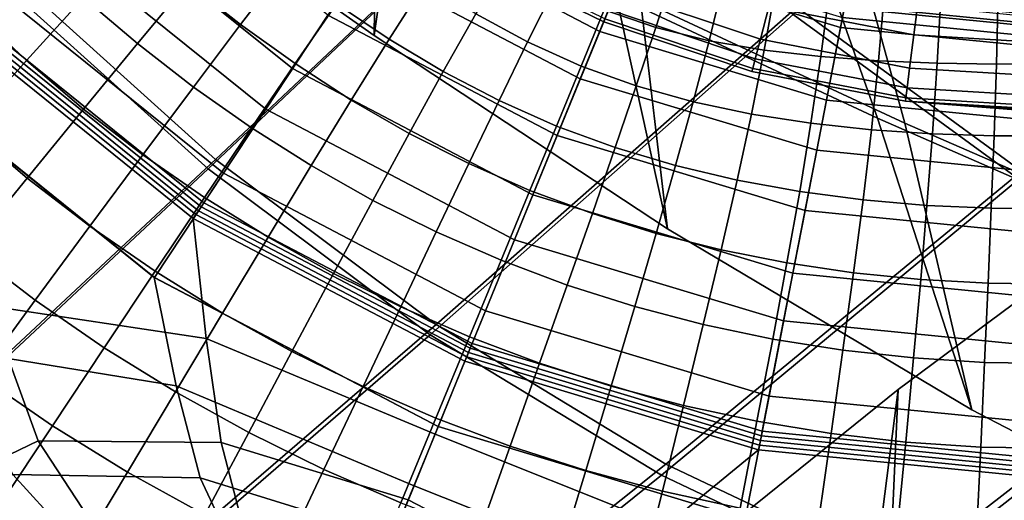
# Model space of a CAD drawing. Extents: x -3.29 to 3.54, y -2.92 to 1.93.
# Tile 44 of 167: x -0.21 to -0.01, y -0.32 to -0.22. Entities that reach past the tile are written whole.
import ezdxf

# ---------------------------------------------------------------- set-up
doc = ezdxf.new("R2010")
doc.units = 0

msp = doc.modelspace()

# ---------------------------------------------------------------- linework, layer by layer
for points in [[(0.06506, -0.22233, 3.39745), (0.00062, -0.19992, 3.47126), (-0.0193, -0.13015, 3.47244), (0.05236, -0.15323, 3.39053)], [(-0.09673, -0.18189, 0.03759), (-0.14009, -0.14138, 0.03759), (-0.21013, -0.21208, 0.03756), (-0.16861, -0.24954, 0.03756)], [(-0.09769, -0.18316, -0.00935), (-0.17005, -0.25144, -0.00935), (-0.2118, -0.21377, -0.00935), (-0.1412, -0.14251, -0.00935)], [(-0.13629, -0.18963, 3.64714), (-0.13678, -0.22469, 3.66802), (-0.19437, -0.18408, 3.72135), (-0.18237, -0.15592, 3.68913)], [(-0.05275, -0.22044, -0.00935), (0.01871, -0.15489, -0.00935), (0.0624, -0.19226, -0.00935), (-0.00745, -0.25348, -0.00935)], [(-0.052, -0.21903, 0.03759), (-0.00695, -0.25192, 0.03758), (0.0625, -0.19133, 0.0376), (0.019, -0.15411, 0.0376)], [(-0.13188, -0.19043, 3.65154), (-0.17777, -0.15675, 3.69373), (-0.19437, -0.18408, 3.72135), (-0.13678, -0.22469, 3.66802)], [(-0.10418, -0.16844, 3.59281), (-0.05733, -0.18038, 3.53734), (-0.03583, -0.24125, 3.54087), (-0.08823, -0.21674, 3.59754)], [(-0.09507, -0.1701, 3.60186), (-0.08336, -0.21763, 3.60237), (-0.03029, -0.24226, 3.54631), (-0.04683, -0.1823, 3.54769)], [(-0.03534, -0.17711, 0.21099), (-0.04236, -0.21858, 0.21037), (0.00103, -0.22287, 0.21037), (0.00082, -0.17813, 0.21103)], [(-0.15313, -0.23132, 0.18934), (-0.19545, -0.19727, 0.18934), (-0.17775, -0.1794, 0.18884), (-0.13926, -0.21037, 0.18884)], [(0.00062, -0.19992, 3.47126), (0.02328, -0.26713, 3.47768), (-0.03583, -0.24125, 3.54087), (-0.05733, -0.18038, 3.53734)], [(-0.05275, -0.22044, -0.00935), (-0.12552, -0.28469, -0.00935), (-0.17005, -0.25144, -0.00935), (-0.09769, -0.18316, -0.00935)], [(-0.052, -0.21903, 0.03759), (-0.09673, -0.18189, 0.03759), (-0.16861, -0.24954, 0.03756), (-0.12435, -0.28262, 0.03756)], [(-0.09153, -0.22389, 0.21071), (-0.08302, -0.20307, 0.21222), (-0.12117, -0.18305, 0.21222), (-0.1336, -0.20182, 0.21071)], [(0.0119, -0.20198, 3.48222), (-0.04683, -0.1823, 3.54769), (-0.03029, -0.24226, 3.54631), (0.02924, -0.26822, 3.48346)], [(-0.14605, -0.22063, 0.2092), (-0.18642, -0.18815, 0.2092), (-0.20232, -0.20419, 0.20769), (-0.15851, -0.23944, 0.20769)], [(-0.09541, -0.23338, 0.18884), (-0.13926, -0.21037, 0.18884), (-0.12541, -0.18945, 0.18833), (-0.08592, -0.21017, 0.18833)], [(-0.13629, -0.18963, 3.64714), (-0.08823, -0.21674, 3.59754), (-0.07791, -0.26344, 3.611), (-0.13678, -0.22469, 3.66802)], [(-0.13188, -0.19043, 3.65154), (-0.13678, -0.22469, 3.66802), (-0.07791, -0.26344, 3.611), (-0.08336, -0.21763, 3.60237)], [(-0.15313, -0.23132, 0.18934), (-0.167, -0.25228, 0.18984), (-0.21316, -0.21514, 0.18984), (-0.19545, -0.19727, 0.18934)], [(-0.16452, -0.20261, 1.65608), (-0.17414, -0.2141, 1.65725), (-0.16357, -0.22248, 1.65802), (-0.15458, -0.21071, 1.6564)], [(-0.10006, -0.24476, 0.2092), (-0.09153, -0.22389, 0.21071), (-0.1336, -0.20182, 0.21071), (-0.14605, -0.22063, 0.2092)], [(-0.09153, -0.22389, 0.21071), (-0.04605, -0.23762, 0.21071), (-0.04177, -0.21551, 0.21222), (-0.08302, -0.20307, 0.21222)], [(-0.15851, -0.23944, 0.20769), (-0.20232, -0.20419, 0.20769), (-0.21818, -0.2202, 0.20619), (-0.17093, -0.25822, 0.20619)], [(-0.17414, -0.2141, 1.65725), (-0.18434, -0.20524, 1.65756), (-0.19504, -0.21705, 1.65827), (-0.18424, -0.22631, 1.65813)], [(-0.20648, -0.22971, 1.65889), (-0.19504, -0.21705, 1.65827), (-0.20538, -0.20728, 1.65975), (-0.2174, -0.21942, 1.66057)], [(-0.13377, -0.22542, 1.65945), (-0.12645, -0.21396, 1.65641), (-0.13625, -0.207, 1.65513), (-0.14433, -0.21833, 1.65757)], [(-0.03845, -0.349, 4.91974), (-0.03167, -0.29568, 4.95164), (0.0879, -0.20687, 4.84161), (0.06404, -0.2808, 4.81933)], [(-0.03398, -0.34766, 4.92491), (0.06925, -0.27923, 4.82496), (0.0879, -0.20687, 4.84161), (-0.03167, -0.29568, 4.95164)], [(-0.11858, -0.20759, 2.76958), (-0.11891, -0.20817, 2.73125), (-0.09072, -0.22194, 2.73125), (-0.09047, -0.22132, 2.76958)], [(-0.11891, -0.20817, 2.73125), (-0.11891, -0.20817, 2.69074), (-0.09072, -0.22194, 2.69074), (-0.09072, -0.22194, 2.73125)], [(-0.11891, -0.20817, 1.8729), (-0.11891, -0.20817, 1.71844), (-0.09072, -0.22194, 1.71844), (-0.09072, -0.22194, 1.8729)], [(-0.11891, -0.20817, 1.71844), (-0.11891, -0.20817, 1.55639), (-0.09072, -0.22194, 1.55639), (-0.09072, -0.22194, 1.71844)], [(-0.11891, -0.20817, 1.8729), (-0.09072, -0.22194, 1.8729), (-0.09072, -0.22194, 2.01216), (-0.11891, -0.20817, 2.01216)], [(-0.11891, -0.20817, 2.01216), (-0.09072, -0.22194, 2.01216), (-0.09072, -0.22194, 2.12863), (-0.11891, -0.20817, 2.12863)], [(-0.11891, -0.20817, 2.44766), (-0.11891, -0.20817, 2.40715), (-0.09072, -0.22194, 2.40715), (-0.09072, -0.22194, 2.44766)], [(-0.11891, -0.20817, 2.40715), (-0.11891, -0.20817, 2.36664), (-0.09072, -0.22194, 2.36664), (-0.09072, -0.22194, 2.40715)], [(-0.11891, -0.20817, 2.44766), (-0.09072, -0.22194, 2.44766), (-0.09072, -0.22194, 2.48818), (-0.11891, -0.20817, 2.48818)], [(-0.11891, -0.20817, 2.48818), (-0.09072, -0.22194, 2.48818), (-0.09072, -0.22194, 2.52869), (-0.11891, -0.20817, 2.52869)], [(-0.11891, -0.20817, 2.27802), (-0.11891, -0.20817, 2.21472), (-0.09072, -0.22194, 2.21472), (-0.09072, -0.22194, 2.27802)], [(-0.11891, -0.20817, 2.21472), (-0.11891, -0.20817, 2.12863), (-0.09072, -0.22194, 2.12863), (-0.09072, -0.22194, 2.21472)], [(-0.11891, -0.20817, 2.27802), (-0.09072, -0.22194, 2.27802), (-0.09072, -0.22194, 2.32613), (-0.11891, -0.20817, 2.32613)], [(-0.11891, -0.20817, 2.32613), (-0.09072, -0.22194, 2.32613), (-0.09072, -0.22194, 2.36664), (-0.11891, -0.20817, 2.36664)], [(-0.11891, -0.20817, 2.60971), (-0.11891, -0.20817, 2.5692), (-0.09072, -0.22194, 2.5692), (-0.09072, -0.22194, 2.60971)], [(-0.11891, -0.20817, 2.5692), (-0.11891, -0.20817, 2.52869), (-0.09072, -0.22194, 2.52869), (-0.09072, -0.22194, 2.5692)], [(-0.11891, -0.20817, 2.60971), (-0.09072, -0.22194, 2.60971), (-0.09072, -0.22194, 2.65023), (-0.11891, -0.20817, 2.65023)], [(-0.11891, -0.20817, 2.65023), (-0.09072, -0.22194, 2.65023), (-0.09072, -0.22194, 2.69074), (-0.11891, -0.20817, 2.69074)], [(-0.07665, -0.21182, 1.65081), (-0.08615, -0.20875, 1.65205), (-0.0906, -0.21955, 1.6552), (-0.08028, -0.2231, 1.65411)], [(-0.08516, -0.2083, 0.18582), (-0.04284, -0.22107, 0.18582), (-0.04323, -0.22305, 0.18833), (-0.08592, -0.21017, 0.18833)], [(-0.02718, -0.21429, 2.86142), (-0.05492, -0.20881, 2.86142), (-0.05759, -0.21896, 2.84964), (-0.02852, -0.22456, 2.84964)], [(-0.15458, -0.21071, 1.6564), (-0.16357, -0.22248, 1.65802), (-0.15264, -0.23033, 1.65969), (-0.14433, -0.21833, 1.65757)], [(-0.10491, -0.25662, 0.18934), (-0.15313, -0.23132, 0.18934), (-0.13926, -0.21037, 0.18884), (-0.09541, -0.23338, 0.18884)], [(-0.11637, -0.22032, 1.65788), (-0.10599, -0.22598, 1.65906), (-0.10048, -0.21492, 1.65516), (-0.11, -0.20937, 1.65444)], [(-0.09541, -0.23338, 0.18884), (-0.08592, -0.21017, 0.18833), (-0.04323, -0.22305, 0.18833), (-0.048, -0.24768, 0.18884)], [(-0.08565, -0.20953, 2.84964), (-0.08819, -0.21574, 2.83096), (-0.05929, -0.22544, 2.83096), (-0.05759, -0.21896, 2.84964)], [(-0.16861, -0.24954, 0.03756), (-0.21013, -0.21208, 0.03756), (-0.28017, -0.28277, 0.03753), (-0.24083, -0.31685, 0.03753)], [(-0.06666, -0.21381, 1.64884), (-0.07665, -0.21182, 1.65081), (-0.08028, -0.2231, 1.65411), (-0.06957, -0.22574, 1.65224)], [(-0.17005, -0.25144, -0.00935), (-0.24275, -0.31937, -0.00935), (-0.2824, -0.28502, -0.00935), (-0.2118, -0.21377, -0.00935)], [(-0.167, -0.25228, 0.18984), (-0.18085, -0.27319, 0.19035), (-0.23083, -0.23297, 0.19035), (-0.21316, -0.21514, 0.18984)], [(-0.17414, -0.2141, 1.65725), (-0.18424, -0.22631, 1.65813), (-0.17302, -0.23503, 1.65914), (-0.16357, -0.22248, 1.65802)], [(-0.1229, -0.2319, 1.66151), (-0.11637, -0.22032, 1.65788), (-0.12645, -0.21396, 1.65641), (-0.13377, -0.22542, 1.65945)], [(-0.10599, -0.22598, 1.65906), (-0.09527, -0.23084, 1.65948), (-0.0906, -0.21955, 1.6552), (-0.10048, -0.21492, 1.65516)], [(-0.06666, -0.21381, 1.64884), (-0.06957, -0.22574, 1.65224), (-0.05851, -0.22763, 1.64997), (-0.05624, -0.21499, 1.64646)], [(-0.05624, -0.21499, 1.64646), (-0.05851, -0.22763, 1.64997), (-0.04717, -0.22891, 1.64764), (-0.04546, -0.21559, 1.64399)], [(0.001, -0.21612, 2.86142), (-0.02718, -0.21429, 2.86142), (-0.02852, -0.22456, 2.84964), (0.00104, -0.22634, 2.84964)], [(-0.19505, -0.23945, 1.65861), (-0.18424, -0.22631, 1.65813), (-0.19504, -0.21705, 1.65827), (-0.20648, -0.22971, 1.65889)], [(-0.08971, -0.21946, 2.80354), (-0.06032, -0.22933, 2.80354), (-0.05929, -0.22544, 2.83096), (-0.08819, -0.21574, 2.83096)], [(-0.08823, -0.21674, 3.59754), (-0.03583, -0.24125, 3.54087), (-0.01685, -0.29976, 3.55078), (-0.07791, -0.26344, 3.611)], [(-0.03437, -0.21588, 1.64175), (-0.04546, -0.21559, 1.64399), (-0.04717, -0.22891, 1.64764), (-0.03559, -0.22976, 1.64562)], [(-0.04605, -0.23762, 0.21071), (0.00112, -0.24228, 0.21071), (0.00101, -0.21974, 0.21222), (-0.04177, -0.21551, 0.21222)], [(-0.04247, -0.21913, 0.18331), (-0.04209, -0.2172, 0.18079), (0.00102, -0.22146, 0.18079), (0.00103, -0.22343, 0.18331)], [(-0.04201, -0.21678, 0.20858), (0.00102, -0.22104, 0.20858), (0.00103, -0.22287, 0.21037), (-0.04236, -0.21858, 0.21037)], [(-0.02304, -0.21595, 1.6398), (-0.03437, -0.21588, 1.64175), (-0.03559, -0.22976, 1.64562), (-0.02383, -0.23023, 1.64392)], [(-0.02304, -0.21595, 1.6398), (-0.02383, -0.23023, 1.64392), (-0.01196, -0.23041, 1.64255), (-0.01157, -0.21588, 1.63823)], [(-0.01157, -0.21588, 1.63823), (-0.01196, -0.23041, 1.64255), (-0.00002, -0.23038, 1.64152), (-0.00002, -0.21576, 1.63709)], [(-0.13377, -0.22542, 1.65945), (-0.14433, -0.21833, 1.65757), (-0.15264, -0.23033, 1.65969), (-0.14135, -0.23762, 1.66211)], [(-0.052, -0.21903, 0.03759), (-0.12435, -0.28262, 0.03756), (-0.07829, -0.31063, 0.03756), (-0.00695, -0.25192, 0.03758)], [(-0.08336, -0.21763, 3.60237), (-0.07791, -0.26344, 3.611), (-0.01685, -0.29976, 3.55078), (-0.03029, -0.24226, 3.54631)], [(-0.02852, -0.22456, 2.84964), (-0.05759, -0.21896, 2.84964), (-0.05929, -0.22544, 2.83096), (-0.02936, -0.23121, 2.83096)], [(-0.04247, -0.21913, 0.18331), (0.00103, -0.22343, 0.18331), (0.00104, -0.22541, 0.18582), (-0.04284, -0.22107, 0.18582)], [(-0.21847, -0.24303, 1.65916), (-0.20648, -0.22971, 1.65889), (-0.2174, -0.21942, 1.66057), (-0.23003, -0.23216, 1.66123)], [(-0.172, -0.25983, 0.22525), (-0.17148, -0.25904, 0.21571), (-0.21887, -0.2209, 0.21571), (-0.21954, -0.22157, 0.22525)], [(-0.17148, -0.25904, 0.21571), (-0.17093, -0.25822, 0.20619), (-0.21818, -0.2202, 0.20619), (-0.21887, -0.2209, 0.21571)], [(-0.10006, -0.24476, 0.2092), (-0.14605, -0.22063, 0.2092), (-0.15851, -0.23944, 0.20769), (-0.10859, -0.26563, 0.20769)], [(-0.05275, -0.22044, -0.00935), (-0.00745, -0.25348, -0.00935), (-0.07916, -0.31287, -0.00935), (-0.12552, -0.28469, -0.00935)], [(-0.1229, -0.2319, 1.66151), (-0.11171, -0.23773, 1.66323), (-0.10599, -0.22598, 1.65906), (-0.11637, -0.22032, 1.65788)], [(-0.08418, -0.23481, 1.65864), (-0.08028, -0.2231, 1.65411), (-0.0906, -0.21955, 1.6552), (-0.09527, -0.23084, 1.65948)], [(-0.09047, -0.22132, 2.76958), (-0.06083, -0.23127, 2.76958), (-0.06032, -0.22933, 2.80354), (-0.08971, -0.21946, 2.80354)], [(-0.04284, -0.22107, 0.18582), (0.00104, -0.22541, 0.18582), (0.00105, -0.22743, 0.18833), (-0.04323, -0.22305, 0.18833)], [(-0.17252, -0.26061, 0.23479), (-0.2202, -0.22224, 0.23479), (-0.22086, -0.22291, 0.24433), (-0.17304, -0.2614, 0.24433)], [(-0.17046, -0.28542, 0.24652), (-0.17304, -0.2614, 0.24433), (-0.22086, -0.22291, 0.24433), (-0.21406, -0.2789, 0.24705)], [(-0.172, -0.25983, 0.22525), (-0.21954, -0.22157, 0.22525), (-0.2202, -0.22224, 0.23479), (-0.17252, -0.26061, 0.23479)], [(-0.16357, -0.22248, 1.65802), (-0.17302, -0.23503, 1.65914), (-0.1614, -0.2432, 1.66113), (-0.15264, -0.23033, 1.65969)], [(-0.09047, -0.22132, 2.76958), (-0.09072, -0.22194, 2.73125), (-0.061, -0.23192, 2.73125), (-0.06083, -0.23127, 2.76958)], [(-0.09072, -0.22194, 2.73125), (-0.09072, -0.22194, 2.69074), (-0.061, -0.23192, 2.69074), (-0.061, -0.23192, 2.73125)], [(-0.09072, -0.22194, 1.8729), (-0.09072, -0.22194, 1.71844), (-0.061, -0.23192, 1.71844), (-0.061, -0.23192, 1.8729)], [(-0.09072, -0.22194, 1.71844), (-0.09072, -0.22194, 1.55639), (-0.061, -0.23192, 1.55639), (-0.061, -0.23192, 1.71844)], [(-0.09072, -0.22194, 1.8729), (-0.061, -0.23192, 1.8729), (-0.061, -0.23192, 2.01216), (-0.09072, -0.22194, 2.01216)], [(-0.09072, -0.22194, 2.01216), (-0.061, -0.23192, 2.01216), (-0.061, -0.23192, 2.12863), (-0.09072, -0.22194, 2.12863)], [(-0.09072, -0.22194, 2.44766), (-0.09072, -0.22194, 2.40715), (-0.061, -0.23192, 2.40715), (-0.061, -0.23192, 2.44766)], [(-0.09072, -0.22194, 2.40715), (-0.09072, -0.22194, 2.36664), (-0.061, -0.23192, 2.36664), (-0.061, -0.23192, 2.40715)], [(-0.09072, -0.22194, 2.44766), (-0.061, -0.23192, 2.44766), (-0.061, -0.23192, 2.48818), (-0.09072, -0.22194, 2.48818)], [(-0.09072, -0.22194, 2.48818), (-0.061, -0.23192, 2.48818), (-0.061, -0.23192, 2.52869), (-0.09072, -0.22194, 2.52869)], [(-0.09072, -0.22194, 2.27802), (-0.09072, -0.22194, 2.21472), (-0.061, -0.23192, 2.21472), (-0.061, -0.23192, 2.27802)], [(-0.09072, -0.22194, 2.21472), (-0.09072, -0.22194, 2.12863), (-0.061, -0.23192, 2.12863), (-0.061, -0.23192, 2.21472)], [(-0.09072, -0.22194, 2.27802), (-0.061, -0.23192, 2.27802), (-0.061, -0.23192, 2.32613), (-0.09072, -0.22194, 2.32613)], [(-0.09072, -0.22194, 2.32613), (-0.061, -0.23192, 2.32613), (-0.061, -0.23192, 2.36664), (-0.09072, -0.22194, 2.36664)], [(-0.09072, -0.22194, 2.60971), (-0.09072, -0.22194, 2.5692), (-0.061, -0.23192, 2.5692), (-0.061, -0.23192, 2.60971)], [(-0.09072, -0.22194, 2.5692), (-0.09072, -0.22194, 2.52869), (-0.061, -0.23192, 2.52869), (-0.061, -0.23192, 2.5692)], [(-0.09072, -0.22194, 2.60971), (-0.061, -0.23192, 2.60971), (-0.061, -0.23192, 2.65023), (-0.09072, -0.22194, 2.65023)], [(-0.09072, -0.22194, 2.65023), (-0.061, -0.23192, 2.65023), (-0.061, -0.23192, 2.69074), (-0.09072, -0.22194, 2.69074)], [(-0.07277, -0.23798, 1.65696), (-0.06957, -0.22574, 1.65224), (-0.08028, -0.2231, 1.65411), (-0.08418, -0.23481, 1.65864)], [(-0.048, -0.24768, 0.18884), (-0.04323, -0.22305, 0.18833), (0.00105, -0.22743, 0.18833), (0.00117, -0.25254, 0.18884)], [(-0.10006, -0.24476, 0.2092), (-0.05034, -0.25976, 0.2092), (-0.04605, -0.23762, 0.21071), (-0.09153, -0.22389, 0.21071)], [(0.00104, -0.22634, 2.84964), (-0.02852, -0.22456, 2.84964), (-0.02936, -0.23121, 2.83096), (0.00108, -0.23303, 2.83096)], [(-0.19505, -0.23945, 1.65861), (-0.18315, -0.24861, 1.65954), (-0.17302, -0.23503, 1.65914), (-0.18424, -0.22631, 1.65813)], [(-0.1229, -0.2319, 1.66151), (-0.13377, -0.22542, 1.65945), (-0.14135, -0.23762, 1.66211), (-0.12973, -0.24431, 1.66472)], [(-0.11171, -0.23773, 1.66323), (-0.10022, -0.24284, 1.66411), (-0.09527, -0.23084, 1.65948), (-0.10599, -0.22598, 1.65906)], [(-0.07277, -0.23798, 1.65696), (-0.06108, -0.24043, 1.65483), (-0.05851, -0.22763, 1.64997), (-0.06957, -0.22574, 1.65224)], [(-0.02987, -0.23519, 2.80354), (-0.02936, -0.23121, 2.83096), (-0.05929, -0.22544, 2.83096), (-0.06032, -0.22933, 2.80354)], [(-0.06108, -0.24043, 1.65483), (-0.04915, -0.24227, 1.65267), (-0.04717, -0.22891, 1.64764), (-0.05851, -0.22763, 1.64997)], [(-0.03703, -0.24357, 1.65088), (-0.03559, -0.22976, 1.64562), (-0.04717, -0.22891, 1.64764), (-0.04915, -0.24227, 1.65267)], [(-0.20638, -0.25329, 1.65852), (-0.19505, -0.23945, 1.65861), (-0.20648, -0.22971, 1.65889), (-0.21847, -0.24303, 1.65916)], [(-0.14135, -0.23762, 1.66211), (-0.15264, -0.23033, 1.65969), (-0.1614, -0.2432, 1.66113), (-0.14939, -0.25078, 1.66391)], [(-0.0884, -0.24717, 1.66361), (-0.08418, -0.23481, 1.65864), (-0.09527, -0.23084, 1.65948), (-0.10022, -0.24284, 1.66411)], [(-0.03012, -0.23719, 2.76958), (-0.02987, -0.23519, 2.80354), (-0.06032, -0.22933, 2.80354), (-0.06083, -0.23127, 2.76958)], [(-0.02478, -0.24439, 1.64941), (-0.02383, -0.23023, 1.64392), (-0.03559, -0.22976, 1.64562), (-0.03703, -0.24357, 1.65088)], [(-0.02478, -0.24439, 1.64941), (-0.01242, -0.2448, 1.64821), (-0.01196, -0.23041, 1.64255), (-0.02383, -0.23023, 1.64392)], [(-0.01242, -0.2448, 1.64821), (-0.00002, -0.24483, 1.64722), (-0.00002, -0.23038, 1.64152), (-0.01196, -0.23041, 1.64255)], [(-0.18087, -0.27323, 0.19885), (-0.23087, -0.23301, 0.19885), (-0.23083, -0.23297, 0.19035), (-0.18085, -0.27319, 0.19035)], [(-0.18087, -0.27323, 0.20736), (-0.18087, -0.27323, 0.21587), (-0.23087, -0.23301, 0.21587), (-0.23087, -0.23301, 0.20736)], [(-0.18087, -0.27323, 0.21587), (-0.18087, -0.27323, 0.22438), (-0.23087, -0.23301, 0.22438), (-0.23087, -0.23301, 0.21587)], [(-0.18087, -0.27323, 0.20736), (-0.23087, -0.23301, 0.20736), (-0.23087, -0.23301, 0.19885), (-0.18087, -0.27323, 0.19885)], [(-0.17647, -0.29493, 0.22529), (-0.22137, -0.28764, 0.22586), (-0.23087, -0.23301, 0.22438), (-0.18087, -0.27323, 0.22438)], [(-0.10491, -0.25662, 0.18934), (-0.11442, -0.27987, 0.18984), (-0.167, -0.25228, 0.18984), (-0.15313, -0.23132, 0.18934)], [(-0.1229, -0.2319, 1.66151), (-0.12973, -0.24431, 1.66472), (-0.11779, -0.25036, 1.66698), (-0.11171, -0.23773, 1.66323)], [(-0.03012, -0.23719, 2.76958), (-0.06083, -0.23127, 2.76958), (-0.061, -0.23192, 2.73125), (-0.03021, -0.23785, 2.73125)], [(-0.03021, -0.23785, 2.73125), (-0.061, -0.23192, 2.73125), (-0.061, -0.23192, 2.69074), (-0.03021, -0.23785, 2.69074)], [(-0.03021, -0.23785, 1.8729), (-0.061, -0.23192, 1.8729), (-0.061, -0.23192, 1.71844), (-0.03021, -0.23785, 1.71844)], [(-0.03021, -0.23785, 1.71844), (-0.061, -0.23192, 1.71844), (-0.061, -0.23192, 1.55639), (-0.03021, -0.23785, 1.55639)], [(-0.03021, -0.23785, 1.8729), (-0.03021, -0.23785, 2.01216), (-0.061, -0.23192, 2.01216), (-0.061, -0.23192, 1.8729)], [(-0.03021, -0.23785, 2.01216), (-0.03021, -0.23785, 2.12863), (-0.061, -0.23192, 2.12863), (-0.061, -0.23192, 2.01216)], [(-0.03021, -0.23785, 2.44766), (-0.061, -0.23192, 2.44766), (-0.061, -0.23192, 2.40715), (-0.03021, -0.23785, 2.40715)], [(-0.03021, -0.23785, 2.40715), (-0.061, -0.23192, 2.40715), (-0.061, -0.23192, 2.36664), (-0.03021, -0.23785, 2.36664)], [(-0.03021, -0.23785, 2.44766), (-0.03021, -0.23785, 2.48818), (-0.061, -0.23192, 2.48818), (-0.061, -0.23192, 2.44766)], [(-0.03021, -0.23785, 2.48818), (-0.03021, -0.23785, 2.52869), (-0.061, -0.23192, 2.52869), (-0.061, -0.23192, 2.48818)], [(-0.03021, -0.23785, 2.27802), (-0.061, -0.23192, 2.27802), (-0.061, -0.23192, 2.21472), (-0.03021, -0.23785, 2.21472)], [(-0.03021, -0.23785, 2.21472), (-0.061, -0.23192, 2.21472), (-0.061, -0.23192, 2.12863), (-0.03021, -0.23785, 2.12863)], [(-0.03021, -0.23785, 2.27802), (-0.03021, -0.23785, 2.32613), (-0.061, -0.23192, 2.32613), (-0.061, -0.23192, 2.27802)], [(-0.03021, -0.23785, 2.32613), (-0.03021, -0.23785, 2.36664), (-0.061, -0.23192, 2.36664), (-0.061, -0.23192, 2.32613)], [(-0.03021, -0.23785, 2.60971), (-0.061, -0.23192, 2.60971), (-0.061, -0.23192, 2.5692), (-0.03021, -0.23785, 2.5692)], [(-0.03021, -0.23785, 2.5692), (-0.061, -0.23192, 2.5692), (-0.061, -0.23192, 2.52869), (-0.03021, -0.23785, 2.52869)], [(-0.03021, -0.23785, 2.60971), (-0.03021, -0.23785, 2.65023), (-0.061, -0.23192, 2.65023), (-0.061, -0.23192, 2.60971)], [(-0.03021, -0.23785, 2.65023), (-0.03021, -0.23785, 2.69074), (-0.061, -0.23192, 2.69074), (-0.061, -0.23192, 2.65023)], [(0.00109, -0.23705, 2.80354), (0.00108, -0.23303, 2.83096), (-0.02936, -0.23121, 2.83096), (-0.02987, -0.23519, 2.80354)], [(-0.10491, -0.25662, 0.18934), (-0.09541, -0.23338, 0.18884), (-0.048, -0.24768, 0.18884), (-0.05278, -0.27235, 0.18934)], [(-0.07629, -0.25077, 1.66218), (-0.07277, -0.23798, 1.65696), (-0.08418, -0.23481, 1.65864), (-0.0884, -0.24717, 1.66361)], [(-0.18315, -0.24861, 1.65954), (-0.1708, -0.25717, 1.66151), (-0.1614, -0.2432, 1.66113), (-0.17302, -0.23503, 1.65914)], [(0.0011, -0.23906, 2.76958), (0.00109, -0.23705, 2.80354), (-0.02987, -0.23519, 2.80354), (-0.03012, -0.23719, 2.76958)], [(-0.12973, -0.24431, 1.66472), (-0.14135, -0.23762, 1.66211), (-0.14939, -0.25078, 1.66391), (-0.13702, -0.25775, 1.66692)], [(-0.11171, -0.23773, 1.66323), (-0.11779, -0.25036, 1.66698), (-0.10554, -0.25574, 1.66833), (-0.10022, -0.24284, 1.66411)], [(-0.07629, -0.25077, 1.66218), (-0.06395, -0.25369, 1.66028), (-0.06108, -0.24043, 1.65483), (-0.07277, -0.23798, 1.65696)], [(-0.05034, -0.25976, 0.2092), (0.00122, -0.26486, 0.2092), (0.00112, -0.24228, 0.21071), (-0.04605, -0.23762, 0.21071)], [(0.0011, -0.23906, 2.76958), (-0.03012, -0.23719, 2.76958), (-0.03021, -0.23785, 2.73125), (0.00111, -0.23973, 2.73125)], [(0.00111, -0.23973, 2.73125), (-0.03021, -0.23785, 2.73125), (-0.03021, -0.23785, 2.69074), (0.00111, -0.23973, 2.69074)], [(0.00122, -0.23973, 1.87335), (-0.03021, -0.23785, 1.8729), (-0.03021, -0.23785, 1.71844), (0.00111, -0.23973, 1.71844)], [(0.00111, -0.23973, 1.71844), (-0.03021, -0.23785, 1.71844), (-0.03021, -0.23785, 1.55639), (0.00111, -0.23973, 1.55639)], [(0.00122, -0.23973, 1.87335), (0.00156, -0.23974, 2.01396), (-0.03021, -0.23785, 2.01216), (-0.03021, -0.23785, 1.8729)], [(0.00156, -0.23974, 2.01396), (0.00171, -0.23981, 2.13144), (-0.03021, -0.23785, 2.12863), (-0.03021, -0.23785, 2.01216)], [(0.00062, -0.24014, 2.4471), (-0.03021, -0.23785, 2.44766), (-0.03021, -0.23785, 2.40715), (0.00043, -0.24023, 2.40687)], [(0.00043, -0.24023, 2.40687), (-0.03021, -0.23785, 2.40715), (-0.03021, -0.23785, 2.36664), (0.00044, -0.24026, 2.36672)], [(0.00062, -0.24014, 2.4471), (0.00116, -0.23994, 2.4875), (-0.03021, -0.23785, 2.48818), (-0.03021, -0.23785, 2.44766)], [(0.00116, -0.23994, 2.4875), (0.00159, -0.23977, 2.52808), (-0.03021, -0.23785, 2.52869), (-0.03021, -0.23785, 2.48818)], [(0.00072, -0.24017, 2.2791), (-0.03021, -0.23785, 2.27802), (-0.03021, -0.23785, 2.21472), (0.00128, -0.23998, 2.21694)], [(0.00128, -0.23998, 2.21694), (-0.03021, -0.23785, 2.21472), (-0.03021, -0.23785, 2.12863), (0.00171, -0.23981, 2.13144)], [(0.00072, -0.24017, 2.2791), (0.00048, -0.24025, 2.32658), (-0.03021, -0.23785, 2.32613), (-0.03021, -0.23785, 2.27802)], [(0.00048, -0.24025, 2.32658), (0.00044, -0.24026, 2.36672), (-0.03021, -0.23785, 2.36664), (-0.03021, -0.23785, 2.32613)], [(0.0012, -0.23973, 2.60963), (-0.03021, -0.23785, 2.60971), (-0.03021, -0.23785, 2.5692), (0.00149, -0.23972, 2.56885)], [(0.00149, -0.23972, 2.56885), (-0.03021, -0.23785, 2.5692), (-0.03021, -0.23785, 2.52869), (0.00159, -0.23977, 2.52808)], [(0.0012, -0.23973, 2.60963), (0.00111, -0.23973, 2.65023), (-0.03021, -0.23785, 2.65023), (-0.03021, -0.23785, 2.60971)], [(0.00111, -0.23973, 2.65023), (0.00111, -0.23973, 2.69074), (-0.03021, -0.23785, 2.69074), (-0.03021, -0.23785, 2.65023)], [(-0.20638, -0.25329, 1.65852), (-0.19377, -0.26295, 1.65914), (-0.18315, -0.24861, 1.65954), (-0.19505, -0.23945, 1.65861)], [(-0.10859, -0.26563, 0.20769), (-0.15851, -0.23944, 0.20769), (-0.17093, -0.25822, 0.20619), (-0.11711, -0.28646, 0.20619)], [(-0.06395, -0.25369, 1.66028), (-0.05141, -0.25596, 1.65834), (-0.04915, -0.24227, 1.65267), (-0.06108, -0.24043, 1.65483)], [(-0.0884, -0.24717, 1.66361), (-0.10022, -0.24284, 1.66411), (-0.10554, -0.25574, 1.66833), (-0.09299, -0.2604, 1.66823)], [(-0.0387, -0.25764, 1.65681), (-0.03703, -0.24357, 1.65088), (-0.04915, -0.24227, 1.65267), (-0.05141, -0.25596, 1.65834)], [(0.02328, -0.26713, 3.47768), (0.04731, -0.33307, 3.48789), (-0.01685, -0.29976, 3.55078), (-0.03583, -0.24125, 3.54087)], [(0.02924, -0.26822, 3.48346), (-0.03029, -0.24226, 3.54631), (-0.01685, -0.29976, 3.55078), (0.04731, -0.33307, 3.48789)], [(-0.20638, -0.25329, 1.65852), (-0.21847, -0.24303, 1.65916), (-0.23084, -0.25677, 1.65884), (-0.21806, -0.26761, 1.65772)], [(-0.15805, -0.26512, 1.66435), (-0.14939, -0.25078, 1.66391), (-0.1614, -0.2432, 1.66113), (-0.1708, -0.25717, 1.66151)], [(-0.12973, -0.24431, 1.66472), (-0.13702, -0.25775, 1.66692), (-0.12433, -0.26408, 1.6696), (-0.11779, -0.25036, 1.66698)], [(-0.10006, -0.24476, 0.2092), (-0.10859, -0.26563, 0.20769), (-0.05463, -0.28191, 0.20769), (-0.05034, -0.25976, 0.2092)], [(-0.02588, -0.25875, 1.65558), (-0.02478, -0.24439, 1.64941), (-0.03703, -0.24357, 1.65088), (-0.0387, -0.25764, 1.65681)], [(-0.02588, -0.25875, 1.65558), (-0.01297, -0.25934, 1.65453), (-0.01242, -0.2448, 1.64821), (-0.02478, -0.24439, 1.64941)], [(-0.01297, -0.25934, 1.65453), (-0.00002, -0.25945, 1.65355), (-0.00002, -0.24483, 1.64722), (-0.01242, -0.2448, 1.64821)], [(-0.19377, -0.26295, 1.65914), (-0.1807, -0.27197, 1.66086), (-0.1708, -0.25717, 1.66151), (-0.18315, -0.24861, 1.65954)], [(-0.07629, -0.25077, 1.66218), (-0.0884, -0.24717, 1.66361), (-0.09299, -0.2604, 1.66823), (-0.08019, -0.26437, 1.66714)], [(-0.05278, -0.27235, 0.18934), (-0.048, -0.24768, 0.18884), (0.00117, -0.25254, 0.18884), (0.00128, -0.2777, 0.18934)], [(-0.12435, -0.28262, 0.03756), (-0.16861, -0.24954, 0.03756), (-0.24083, -0.31685, 0.03753), (-0.19738, -0.34554, 0.03753)], [(-0.14492, -0.27243, 1.66749), (-0.13702, -0.25775, 1.66692), (-0.14939, -0.25078, 1.66391), (-0.15805, -0.26512, 1.66435)], [(-0.11779, -0.25036, 1.66698), (-0.12433, -0.26408, 1.6696), (-0.11132, -0.26975, 1.67138), (-0.10554, -0.25574, 1.66833)], [(-0.07629, -0.25077, 1.66218), (-0.08019, -0.26437, 1.66714), (-0.06717, -0.26766, 1.66554), (-0.06395, -0.25369, 1.66028)], [(-0.12552, -0.28469, -0.00935), (-0.19895, -0.3483, -0.00935), (-0.24275, -0.31937, -0.00935), (-0.17005, -0.25144, -0.00935)], [(-0.11442, -0.27987, 0.18984), (-0.1239, -0.30307, 0.19035), (-0.18085, -0.27319, 0.19035), (-0.167, -0.25228, 0.18984)], [(-0.00695, -0.25192, 0.03758), (-0.07829, -0.31063, 0.03756), (-0.03137, -0.33289, 0.03756), (0.03736, -0.27966, 0.03758)], [(-0.20638, -0.25329, 1.65852), (-0.21806, -0.26761, 1.65772), (-0.20473, -0.27779, 1.65789), (-0.19377, -0.26295, 1.65914)], [(-0.00745, -0.25348, -0.00935), (0.03717, -0.2814, -0.00935), (-0.03188, -0.33528, -0.00935), (-0.07916, -0.31287, -0.00935)], [(-0.06395, -0.25369, 1.66028), (-0.06717, -0.26766, 1.66554), (-0.05396, -0.27029, 1.6639), (-0.05141, -0.25596, 1.65834)], [(-0.10491, -0.25662, 0.18934), (-0.05278, -0.27235, 0.18934), (-0.05756, -0.29702, 0.18984), (-0.11442, -0.27987, 0.18984)], [(-0.09299, -0.2604, 1.66823), (-0.10554, -0.25574, 1.66833), (-0.11132, -0.26975, 1.67138), (-0.09803, -0.27473, 1.6717)], [(-0.0387, -0.25764, 1.65681), (-0.05141, -0.25596, 1.65834), (-0.05396, -0.27029, 1.6639), (-0.0406, -0.27227, 1.66268)], [(-0.16718, -0.28034, 1.66352), (-0.15805, -0.26512, 1.66435), (-0.1708, -0.25717, 1.66151), (-0.1807, -0.27197, 1.66086)], [(-0.11748, -0.28737, 0.21571), (-0.11711, -0.28646, 0.20619), (-0.17093, -0.25822, 0.20619), (-0.17148, -0.25904, 0.21571)], [(-0.14492, -0.27243, 1.66749), (-0.13144, -0.27909, 1.67039), (-0.12433, -0.26408, 1.6696), (-0.13702, -0.25775, 1.66692)], [(-0.02588, -0.25875, 1.65558), (-0.0387, -0.25764, 1.65681), (-0.0406, -0.27227, 1.66268), (-0.02714, -0.27363, 1.66172)], [(-0.11819, -0.28911, 0.23479), (-0.17252, -0.26061, 0.23479), (-0.17304, -0.2614, 0.24433), (-0.11855, -0.28998, 0.24433)], [(-0.11784, -0.28824, 0.22525), (-0.172, -0.25983, 0.22525), (-0.17252, -0.26061, 0.23479), (-0.11819, -0.28911, 0.23479)], [(-0.11784, -0.28824, 0.22525), (-0.11748, -0.28737, 0.21571), (-0.17148, -0.25904, 0.21571), (-0.172, -0.25983, 0.22525)], [(-0.08019, -0.26437, 1.66714), (-0.09299, -0.2604, 1.66823), (-0.09803, -0.27473, 1.6717), (-0.08449, -0.27902, 1.67103)], [(-0.05034, -0.25976, 0.2092), (-0.05463, -0.28191, 0.20769), (0.00133, -0.28744, 0.20769), (0.00122, -0.26486, 0.2092)], [(-0.02588, -0.25875, 1.65558), (-0.02714, -0.27363, 1.66172), (-0.0136, -0.27438, 1.66083), (-0.01297, -0.25934, 1.65453)], [(-0.01297, -0.25934, 1.65453), (-0.0136, -0.27438, 1.66083), (-0.00002, -0.27454, 1.65985), (-0.00002, -0.25945, 1.65355)], [(-0.12453, -0.3046, 0.24645), (-0.11855, -0.28998, 0.24433), (-0.17304, -0.2614, 0.24433), (-0.17046, -0.28542, 0.24652)], [(-0.19377, -0.26295, 1.65914), (-0.20473, -0.27779, 1.65789), (-0.19091, -0.28731, 1.65919), (-0.1807, -0.27197, 1.66086)], [(-0.13144, -0.27909, 1.67039), (-0.11765, -0.28508, 1.67249), (-0.11132, -0.26975, 1.67138), (-0.12433, -0.26408, 1.6696)], [(-0.08019, -0.26437, 1.66714), (-0.08449, -0.27902, 1.67103), (-0.07074, -0.28263, 1.66983), (-0.06717, -0.26766, 1.66554)], [(-0.15327, -0.28805, 1.66658), (-0.14492, -0.27243, 1.66749), (-0.15805, -0.26512, 1.66435), (-0.16718, -0.28034, 1.66352)], [(-0.10859, -0.26563, 0.20769), (-0.11711, -0.28646, 0.20619), (-0.05892, -0.30402, 0.20619), (-0.05463, -0.28191, 0.20769)], [(-0.21806, -0.26761, 1.65772), (-0.22991, -0.28216, 1.65605), (-0.21587, -0.2929, 1.6557), (-0.20473, -0.27779, 1.65789)], [(-0.06717, -0.26766, 1.66554), (-0.07074, -0.28263, 1.66983), (-0.05681, -0.28555, 1.66859), (-0.05396, -0.27029, 1.6639)], [(-0.10357, -0.29038, 1.67323), (-0.09803, -0.27473, 1.6717), (-0.11132, -0.26975, 1.67138), (-0.11765, -0.28508, 1.67249)], [(-0.0406, -0.27227, 1.66268), (-0.05396, -0.27029, 1.6639), (-0.05681, -0.28555, 1.66859), (-0.04274, -0.28779, 1.66775)], [(-0.16718, -0.28034, 1.66352), (-0.1807, -0.27197, 1.66086), (-0.19091, -0.28731, 1.65919), (-0.17663, -0.29615, 1.66149)], [(-0.15327, -0.28805, 1.66658), (-0.13899, -0.29507, 1.66952), (-0.13144, -0.27909, 1.67039), (-0.14492, -0.27243, 1.66749)], [(-0.05278, -0.27235, 0.18934), (0.00128, -0.2777, 0.18934), (0.0014, -0.30285, 0.18984), (-0.05756, -0.29702, 0.18984)], [(-0.02714, -0.27363, 1.66172), (-0.0406, -0.27227, 1.66268), (-0.04274, -0.28779, 1.66775), (-0.02856, -0.28935, 1.66711)], [(-0.12392, -0.30311, 0.19885), (-0.18087, -0.27323, 0.19885), (-0.18085, -0.27319, 0.19035), (-0.1239, -0.30307, 0.19035)], [(-0.12392, -0.30311, 0.20736), (-0.12392, -0.30311, 0.21587), (-0.18087, -0.27323, 0.21587), (-0.18087, -0.27323, 0.20736)], [(-0.12392, -0.30311, 0.21587), (-0.12392, -0.30311, 0.22438), (-0.18087, -0.27323, 0.22438), (-0.18087, -0.27323, 0.21587)], [(-0.12392, -0.30311, 0.20736), (-0.18087, -0.27323, 0.20736), (-0.18087, -0.27323, 0.19885), (-0.12392, -0.30311, 0.19885)], [(-0.12876, -0.31496, 0.22519), (-0.17647, -0.29493, 0.22529), (-0.18087, -0.27323, 0.22438), (-0.12392, -0.30311, 0.22438)], [(-0.02714, -0.27363, 1.66172), (-0.02856, -0.28935, 1.66711), (-0.01431, -0.29023, 1.66644), (-0.0136, -0.27438, 1.66083)], [(-0.0136, -0.27438, 1.66083), (-0.01431, -0.29023, 1.66644), (-0.00002, -0.29044, 1.6655), (-0.00002, -0.27454, 1.65985)], [(-0.08924, -0.29498, 1.67306), (-0.08449, -0.27902, 1.67103), (-0.09803, -0.27473, 1.6717), (-0.10357, -0.29038, 1.67323)], [(-0.20473, -0.27779, 1.65789), (-0.21587, -0.2929, 1.6557), (-0.20129, -0.30293, 1.65652), (-0.19091, -0.28731, 1.65919)], [(-0.23638, -0.32144, 0.24996), (-0.20413, -0.30599, 0.24911), (-0.21406, -0.2789, 0.24705), (-0.25328, -0.29842, 0.24833)], [(-0.16746, -0.3063, 0.24866), (-0.17046, -0.28542, 0.24652), (-0.21406, -0.2789, 0.24705), (-0.20413, -0.30599, 0.24911)], [(-0.15327, -0.28805, 1.66658), (-0.16718, -0.28034, 1.66352), (-0.17663, -0.29615, 1.66149), (-0.16192, -0.30428, 1.66431)], [(-0.13899, -0.29507, 1.66952), (-0.12438, -0.3014, 1.67182), (-0.11765, -0.28508, 1.67249), (-0.13144, -0.27909, 1.67039)], [(-0.11442, -0.27987, 0.18984), (-0.05756, -0.29702, 0.18984), (-0.06233, -0.32164, 0.19035), (-0.1239, -0.30307, 0.19035)], [(-0.08924, -0.29498, 1.67306), (-0.0747, -0.29887, 1.67239), (-0.07074, -0.28263, 1.66983), (-0.08449, -0.27902, 1.67103)], [(-0.05077, -0.40984, 4.91209), (0.04344, -0.35887, 4.81808), (0.06925, -0.27923, 4.82496), (-0.03398, -0.34766, 4.92491)], [(0.07986, -0.30137, 0.03757), (0.03736, -0.27966, 0.03758), (-0.03137, -0.33289, 0.03756), (0.01549, -0.34872, 0.03755)], [(-0.05463, -0.28191, 0.20769), (-0.05892, -0.30402, 0.20619), (0.00143, -0.30998, 0.20619), (0.00133, -0.28744, 0.20769)], [(-0.05787, -0.41192, 4.90088), (-0.03845, -0.349, 4.91974), (0.06404, -0.2808, 4.81933), (0.03545, -0.361, 4.80464)], [(0.08005, -0.30333, -0.00935), (0.01537, -0.35126, -0.00935), (-0.03188, -0.33528, -0.00935), (0.03717, -0.2814, -0.00935)], [(-0.12435, -0.28262, 0.03756), (-0.19738, -0.34554, 0.03753), (-0.15059, -0.3684, 0.03753), (-0.07829, -0.31063, 0.03756)], [(-0.0747, -0.29887, 1.67239), (-0.05998, -0.30205, 1.67166), (-0.05681, -0.28555, 1.66859), (-0.07074, -0.28263, 1.66983)], [(-0.12552, -0.28469, -0.00935), (-0.07916, -0.31287, -0.00935), (-0.15179, -0.37133, -0.00935), (-0.19895, -0.3483, -0.00935)], [(-0.12992, -0.3178, 0.24854), (-0.12453, -0.3046, 0.24645), (-0.17046, -0.28542, 0.24652), (-0.16746, -0.3063, 0.24866)], [(-0.10948, -0.30702, 1.67296), (-0.10357, -0.29038, 1.67323), (-0.11765, -0.28508, 1.67249), (-0.12438, -0.3014, 1.67182)], [(-0.04511, -0.3045, 1.6713), (-0.04274, -0.28779, 1.66775), (-0.05681, -0.28555, 1.66859), (-0.05998, -0.30205, 1.67166)], [(-0.17166, -0.31339, 0.22612), (-0.20925, -0.3127, 0.22665), (-0.22137, -0.28764, 0.22586), (-0.17647, -0.29493, 0.22529)], [(-0.17663, -0.29615, 1.66149), (-0.19091, -0.28731, 1.65919), (-0.20129, -0.30293, 1.65652), (-0.18623, -0.31225, 1.65837)], [(-0.15327, -0.28805, 1.66658), (-0.16192, -0.30428, 1.66431), (-0.14683, -0.3117, 1.66715), (-0.13899, -0.29507, 1.66952)], [(-0.11784, -0.28824, 0.22525), (-0.11819, -0.28911, 0.23479), (-0.05946, -0.30683, 0.23479), (-0.05928, -0.30591, 0.22525)], [(-0.11784, -0.28824, 0.22525), (-0.05928, -0.30591, 0.22525), (-0.0591, -0.30498, 0.21571), (-0.11748, -0.28737, 0.21571)], [(-0.11748, -0.28737, 0.21571), (-0.0591, -0.30498, 0.21571), (-0.05892, -0.30402, 0.20619), (-0.11711, -0.28646, 0.20619)], [(-0.03014, -0.30622, 1.67106), (-0.02856, -0.28935, 1.66711), (-0.04274, -0.28779, 1.66775), (-0.04511, -0.3045, 1.6713)], [(-0.12453, -0.3046, 0.24645), (-0.07831, -0.32309, 0.24652), (-0.05964, -0.30775, 0.24432), (-0.11855, -0.28998, 0.24433)], [(-0.11819, -0.28911, 0.23479), (-0.11855, -0.28998, 0.24433), (-0.05964, -0.30775, 0.24432), (-0.05946, -0.30683, 0.23479)], [(-0.03014, -0.30622, 1.67106), (-0.0151, -0.30721, 1.67066), (-0.01431, -0.29023, 1.66644), (-0.02856, -0.28935, 1.66711)], [(-0.0151, -0.30721, 1.67066), (-0.00002, -0.30744, 1.66984), (-0.00002, -0.29044, 1.6655), (-0.01431, -0.29023, 1.66644)], [(-0.09432, -0.31192, 1.6733), (-0.08924, -0.29498, 1.67306), (-0.10357, -0.29038, 1.67323), (-0.10948, -0.30702, 1.67296)], [(-0.227, -0.308, 1.65253), (-0.21167, -0.31855, 1.65285), (-0.20129, -0.30293, 1.65652), (-0.21587, -0.2929, 1.6557)], [(-0.16192, -0.30428, 1.66431), (-0.17663, -0.29615, 1.66149), (-0.18623, -0.31225, 1.65837), (-0.17073, -0.32082, 1.66082)], [(-0.13301, -0.32535, 0.22596), (-0.17166, -0.31339, 0.22612), (-0.17647, -0.29493, 0.22529), (-0.12876, -0.31496, 0.22519)], [(-0.14226, -0.42753, 5.00406), (-0.15888, -0.39818, 5.04954), (-0.03167, -0.29568, 4.95164), (-0.03845, -0.349, 4.91974)], [(-0.13826, -0.42634, 5.00888), (-0.03398, -0.34766, 4.92491), (-0.03167, -0.29568, 4.95164), (-0.15888, -0.39818, 5.04954)], [(-0.13899, -0.29507, 1.66952), (-0.14683, -0.3117, 1.66715), (-0.13139, -0.31838, 1.66955), (-0.12438, -0.3014, 1.67182)], [(-0.09432, -0.31192, 1.6733), (-0.07894, -0.31607, 1.6732), (-0.0747, -0.29887, 1.67239), (-0.08924, -0.29498, 1.67306)], [(-0.05756, -0.29702, 0.18984), (0.0014, -0.30285, 0.18984), (0.00151, -0.32796, 0.19035), (-0.06233, -0.32164, 0.19035)], [(-0.07894, -0.31607, 1.6732), (-0.06338, -0.31947, 1.67304), (-0.05998, -0.30205, 1.67166), (-0.0747, -0.29887, 1.67239)], [(-0.10948, -0.30702, 1.67296), (-0.12438, -0.3014, 1.67182), (-0.13139, -0.31838, 1.66955), (-0.11565, -0.32432, 1.67101)], [(-0.04767, -0.32211, 1.67318), (-0.04511, -0.3045, 1.6713), (-0.05998, -0.30205, 1.67166), (-0.06338, -0.31947, 1.67304)], [(-0.19584, -0.32835, 1.65422), (-0.18623, -0.31225, 1.65837), (-0.20129, -0.30293, 1.65652), (-0.21167, -0.31855, 1.65285)], [(-0.12876, -0.31496, 0.22519), (-0.12392, -0.30311, 0.22438), (-0.06234, -0.32169, 0.22438), (-0.08069, -0.33409, 0.22529)], [(-0.12392, -0.30311, 0.19885), (-0.1239, -0.30307, 0.19035), (-0.06233, -0.32164, 0.19035), (-0.06234, -0.32169, 0.19885)], [(-0.12392, -0.30311, 0.20736), (-0.06234, -0.32169, 0.20736), (-0.06234, -0.32169, 0.21587), (-0.12392, -0.30311, 0.21587)], [(-0.12392, -0.30311, 0.21587), (-0.06234, -0.32169, 0.21587), (-0.06234, -0.32169, 0.22438), (-0.12392, -0.30311, 0.22438)], [(-0.12392, -0.30311, 0.20736), (-0.12392, -0.30311, 0.19885), (-0.06234, -0.32169, 0.19885), (-0.06234, -0.32169, 0.20736)], [(-0.0591, -0.30498, 0.21571), (0.00143, -0.31097, 0.21571), (0.00143, -0.30998, 0.20619), (-0.05892, -0.30402, 0.20619)], [(-0.23638, -0.32144, 0.24996), (-0.21766, -0.33719, 0.25168), (-0.1927, -0.32342, 0.25107), (-0.20413, -0.30599, 0.24911)], [(-0.16746, -0.3063, 0.24866), (-0.20413, -0.30599, 0.24911), (-0.1927, -0.32342, 0.25107), (-0.16362, -0.32092, 0.25071)], [(-0.16192, -0.30428, 1.66431), (-0.17073, -0.32082, 1.66082), (-0.15481, -0.32864, 1.66346), (-0.14683, -0.3117, 1.66715)], [(-0.12992, -0.3178, 0.24854), (-0.09509, -0.33589, 0.24866), (-0.07831, -0.32309, 0.24652), (-0.12453, -0.3046, 0.24645)], [(-0.05928, -0.30591, 0.22525), (-0.05946, -0.30683, 0.23479), (0.00144, -0.31285, 0.23479), (0.00144, -0.31191, 0.22525)], [(-0.05928, -0.30591, 0.22525), (0.00144, -0.31191, 0.22525), (0.00143, -0.31097, 0.21571), (-0.0591, -0.30498, 0.21571)], [(-0.03185, -0.32397, 1.67334), (-0.03014, -0.30622, 1.67106), (-0.04511, -0.3045, 1.6713), (-0.04767, -0.32211, 1.67318)], [(-0.12992, -0.3178, 0.24854), (-0.16746, -0.3063, 0.24866), (-0.16362, -0.32092, 0.25071), (-0.13416, -0.32817, 0.25059)], [(-0.09432, -0.31192, 1.6733), (-0.10948, -0.30702, 1.67296), (-0.11565, -0.32432, 1.67101), (-0.09963, -0.3295, 1.67183)], [(-0.07831, -0.32309, 0.24652), (-0.04264, -0.34898, 0.24705), (0.00145, -0.31379, 0.24432), (-0.05964, -0.30775, 0.24432)], [(-0.05946, -0.30683, 0.23479), (-0.05964, -0.30775, 0.24432), (0.00145, -0.31379, 0.24432), (0.00144, -0.31285, 0.23479)], [(-0.03185, -0.32397, 1.67334), (-0.01596, -0.32503, 1.67324), (-0.0151, -0.30721, 1.67066), (-0.03014, -0.30622, 1.67106)], [(-0.01596, -0.32503, 1.67324), (-0.00003, -0.32529, 1.67259), (-0.00002, -0.30744, 1.66984), (-0.0151, -0.30721, 1.67066)], [(-0.14683, -0.3117, 1.66715), (-0.15481, -0.32864, 1.66346), (-0.13854, -0.33569, 1.66583), (-0.13139, -0.31838, 1.66955)], [(-0.07829, -0.31063, 0.03756), (-0.15059, -0.3684, 0.03753), (-0.10125, -0.38497, 0.03753), (-0.03137, -0.33289, 0.03756)], [(-0.09432, -0.31192, 1.6733), (-0.09963, -0.3295, 1.67183), (-0.08338, -0.3339, 1.67228), (-0.07894, -0.31607, 1.6732)], [(-0.24203, -0.32798, 0.22764), (-0.20925, -0.3127, 0.22665), (-0.19559, -0.3277, 0.22723), (-0.22087, -0.34139, 0.22794)], [(-0.17166, -0.31339, 0.22612), (-0.16606, -0.32537, 0.22681), (-0.19559, -0.3277, 0.22723), (-0.20925, -0.3127, 0.22665)], [(-0.17953, -0.33736, 1.65626), (-0.17073, -0.32082, 1.66082), (-0.18623, -0.31225, 1.65837), (-0.19584, -0.32835, 1.65422)], [(-0.13301, -0.32535, 0.22596), (-0.13607, -0.33283, 0.22666), (-0.16606, -0.32537, 0.22681), (-0.17166, -0.31339, 0.22612)], [(-0.07916, -0.31287, -0.00935), (-0.03188, -0.33528, -0.00935), (-0.10206, -0.38804, -0.00935), (-0.15179, -0.37133, -0.00935)], [(-0.02833, -0.39036, 0.24833), (0.00173, -0.38631, 0.24754), (0.00145, -0.31379, 0.24432), (-0.04264, -0.34898, 0.24705)], [(-0.13301, -0.32535, 0.22596), (-0.12876, -0.31496, 0.22519), (-0.08069, -0.33409, 0.22529), (-0.09705, -0.34389, 0.22612)], [(-0.21227, -0.37162, 0.03916), (-0.19738, -0.34554, 0.03753), (-0.24083, -0.31685, 0.03753), (-0.25901, -0.34076, 0.03916)], [(-0.12992, -0.3178, 0.24854), (-0.13416, -0.32817, 0.25059), (-0.10806, -0.34363, 0.25071), (-0.09509, -0.33589, 0.24866)], [(-0.07894, -0.31607, 1.6732), (-0.08338, -0.3339, 1.67228), (-0.06694, -0.33751, 1.67266), (-0.06338, -0.31947, 1.67304)]]:
    msp.add_3dface(points)

doc.saveas('drawing.dxf')
